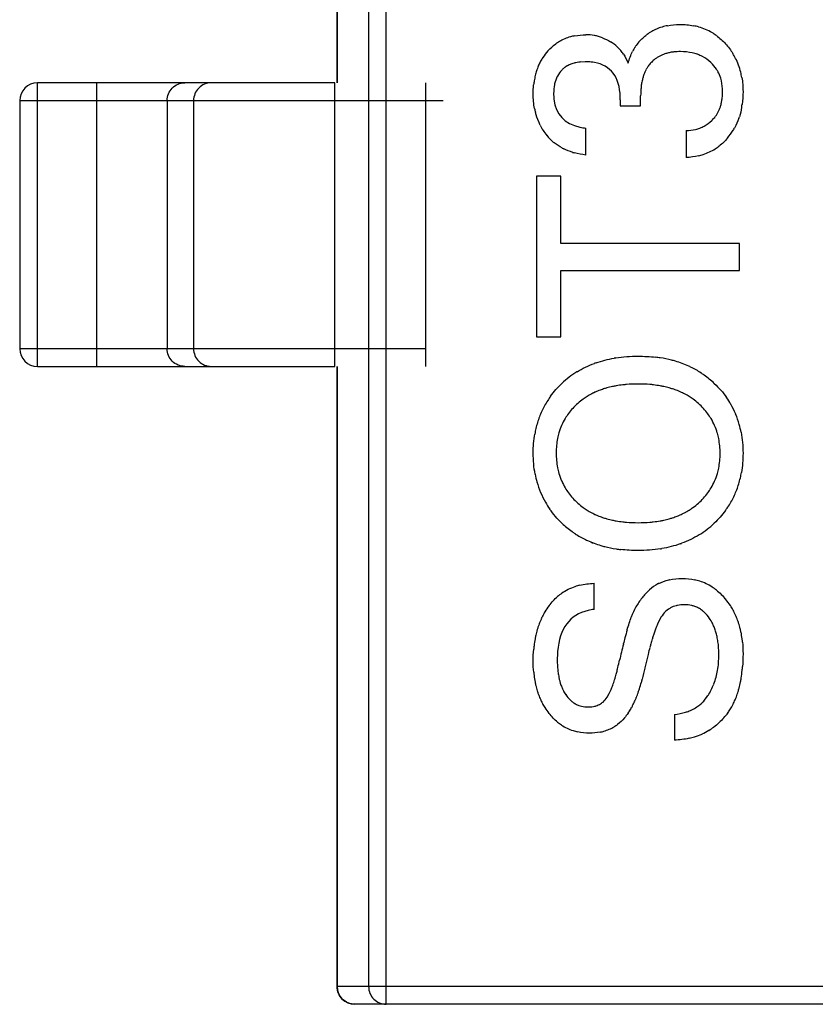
# Model space of a CAD drawing. Header units: millimetres. Extents: x 72 to 239, y 133 to 319.
# Tile 16 of 240: x 101.61 to 102.73, y 178.17 to 179.56. Entities that reach past the tile are written whole.
import ezdxf

# ---------------------------------------------------------------- set-up
doc = ezdxf.new("R2010")
doc.units = ezdxf.units.MM
doc.header["$LTSCALE"] = 5
doc.layers.get('0').update_dxf_attribs({"linetype": 'CONTINUOUS'})

msp = doc.modelspace()

# ---------------------------------------------------------------- linework, layer by layer
for p, q in [((102.1229, 178.1692), (102.1229, 180.3692)), ((102.0535, 180.3442), (102.0535, 179.4692)), ((102.0538, 179.4692), (102.0538, 180.3442)), ((102.0981, 180.3442), (102.0981, 178.1942)), ((102.4038, 179.499), (102.3965, 179.4986)), ((101.6308, 179.0692), (101.6308, 179.4692)), ((102.0504, 179.4692), (101.6308, 179.4692)), ((101.7141, 179.4692), (101.7141, 179.0692)), ((102.0504, 179.0692), (102.0504, 179.4692)), ((102.1783, 179.4692), (102.1783, 179.0692)), ((102.4819, 179.437), (102.4819, 179.4511)), ((101.6058, 179.4442), (101.6058, 179.0942)), ((101.6058, 179.4442), (102.2033, 179.4442)), ((101.8138, 179.4442), (101.8138, 179.0942)), ((101.8511, 179.4442), (101.8511, 179.0942)), ((102.4532, 179.4454), (102.4532, 179.437)), ((102.4532, 179.437), (102.4819, 179.437)), ((102.4047, 179.3674), (102.4047, 179.4054)), ((102.5459, 179.4019), (102.5459, 179.3638)), ((102.3351, 179.3374), (102.3351, 179.1107)), ((102.3691, 179.3374), (102.3351, 179.3374)), ((102.3691, 179.2426), (102.3691, 179.3374)), ((102.6215, 179.2426), (102.3691, 179.2426)), ((102.6215, 179.2046), (102.6215, 179.2426)), ((102.3691, 179.1107), (102.3691, 179.2046)), ((102.3691, 179.2046), (102.6215, 179.2046)), ((102.3351, 179.1107), (102.3691, 179.1107)), ((102.1783, 179.0942), (101.6058, 179.0942)), ((101.6308, 179.0692), (102.0504, 179.0692)), ((102.0535, 179.0692), (102.0535, 178.1942)), ((102.0538, 178.1942), (102.0538, 179.0692)), ((102.4161, 178.7263), (102.4161, 178.7632)), ((102.5092, 178.7129), (102.5054, 178.7049)), ((102.3643, 178.6551), (102.3647, 178.644)), ((102.4348, 178.6026), (102.4376, 178.6075)), ((102.5295, 178.5783), (102.5295, 178.5419)), ((103.4031, 178.1942), (102.0535, 178.1942)), ((103.3781, 178.1692), (102.0785, 178.1692))]:
    msp.add_line(p, q)
for centre, radius, start, end in [((102.534, 179.4775), 0.0738, 113.644, 125.7626), ((102.5339, 179.4774), 0.0739, 107.1817, 113.5993), ((102.535, 179.4741), 0.0773, 101.3156, 107.1721), ((102.5399, 179.4643), 0.0871, 74.1501, 79.0191), ((102.5415, 179.4698), 0.0813, 66.8864, 74.1638), ((102.5427, 179.4727), 0.0783, 59.5281, 66.8638), ((102.4005, 179.471), 0.0656, 113.1814, 120.4738), ((102.4013, 179.4691), 0.0677, 105.9148, 113.1592), ((102.4025, 179.4648), 0.0721, 101.0139, 105.9256), ((102.4048, 179.4719), 0.0652, 79.6067, 90.0615), ((102.4049, 179.473), 0.0641, 74.1266, 79.5636), ((102.4045, 179.4716), 0.0655, 68.9167, 74.1187), ((102.5424, 179.4722), 0.0788, 54.0561, 59.5151), ((102.4009, 179.4703), 0.0664, 120.4847, 125.8829), ((102.4104, 179.4794), 0.0559, 46.2539, 58.8148), ((102.4084, 179.4773), 0.0588, 39.6064, 46.2525), ((102.5321, 179.4823), 0.069, 146.6075, 153.1202), ((102.5288, 179.4844), 0.0652, 139.2805, 146.5951), ((102.4054, 179.4648), 0.0735, 146.797, 151.5611), ((102.4046, 179.4654), 0.0725, 137.4946, 146.7888), ((102.4047, 179.4742), 0.0636, 33.9327, 39.604), ((102.5294, 179.4675), 0.0446, 127.2202, 129.7374), ((102.5296, 179.4672), 0.0449, 121.7647, 127.2136), ((102.5301, 179.4664), 0.0459, 118.8109, 121.7694), ((102.5309, 179.4649), 0.0475, 113.8301, 118.795), ((102.5319, 179.4627), 0.05, 110.8758, 113.8428), ((102.5331, 179.4595), 0.0534, 106.0445, 110.8516), ((102.5343, 179.4554), 0.0577, 103.3507, 106.0673), ((102.5356, 179.4498), 0.0634, 98.4536, 103.3121), ((102.5366, 179.4433), 0.07, 96.3666, 98.4949), ((102.5411, 179.4514), 0.0617, 70.3823, 77.1719), ((102.5429, 179.4562), 0.0566, 62.3115, 70.3745), ((102.5436, 179.4576), 0.055, 47.2862, 62.2574), ((102.535, 179.4628), 0.0906, 26.9075, 31.7671), ((102.5344, 179.4625), 0.0913, 20.4588, 26.8952), ((102.4133, 179.4612), 0.0822, 158.5305, 161.1629), ((102.4097, 179.4627), 0.0783, 154.1952, 158.5414), ((102.4071, 179.4639), 0.0755, 151.5548, 154.1819), ((102.3953, 179.4631), 0.0346, 127.8052, 135.5498), ((102.3955, 179.4629), 0.0348, 125.3719, 127.8046), ((102.3959, 179.4622), 0.0356, 120.0318, 125.3573), ((102.3966, 179.461), 0.037, 117.1866, 120.0435), ((102.3975, 179.4592), 0.039, 112.3892, 117.1665), ((102.3985, 179.4568), 0.0416, 109.5516, 112.4061), ((102.3996, 179.4536), 0.045, 104.9748, 109.5254), ((102.4007, 179.4496), 0.0492, 102.4043, 104.9997), ((102.4019, 179.4443), 0.0546, 97.8463, 102.3662), ((102.4028, 179.4382), 0.0608, 95.8711, 97.8874), ((102.4054, 179.4339), 0.065, 80.0141, 84.011), ((102.5337, 179.4643), 0.05, 147.4845, 152.4668), ((102.5318, 179.4655), 0.0477, 145.0934, 147.4612), ((102.5303, 179.4666), 0.0459, 137.6453, 145.1202), ((102.5299, 179.4669), 0.0453, 129.7592, 137.6526), ((102.5306, 179.4611), 0.0954, 14.0554, 20.4434), ((102.4322, 179.4564), 0.1017, 167.8697, 172.2368), ((102.4241, 179.458), 0.0935, 165.4092, 167.839), ((102.4181, 179.4596), 0.0873, 161.182, 165.4272), ((102.3985, 179.4608), 0.0385, 152.3289, 153.3568), ((102.5507, 179.4576), 0.0683, 162.3087, 166.5272), ((102.5447, 179.4594), 0.062, 159.6182, 162.2799), ((102.5401, 179.4612), 0.0571, 155.177, 159.6396), ((102.5365, 179.4628), 0.0531, 152.4474, 155.1525), ((102.5483, 179.462), 0.0485, 28.2121, 32.9195), ((102.5416, 179.4595), 0.0556, 12.8982, 16.9656), ((102.5243, 179.4595), 0.1018, 9.8077, 14.069), ((101.6308, 179.4442), 0.025, 90, 180), ((102.4414, 179.455), 0.1111, 172.2041, 174.139), ((102.4115, 179.4566), 0.0522, 167.6106, 168.7718), ((102.5779, 179.4526), 0.0959, 173.0282, 174.7962), ((102.5673, 179.454), 0.0853, 168.9096, 173.0718), ((102.5579, 179.4558), 0.0757, 166.499, 168.8698), ((102.527, 179.4557), 0.0704, 351.5944, 353.7202), ((102.547, 179.4509), 0.0498, 336.4875, 339.4292), ((102.5437, 179.4521), 0.0533, 339.4528, 344.129), ((102.5395, 179.4533), 0.0577, 344.1071, 346.8238), ((102.5337, 179.4546), 0.0636, 346.8619, 351.6353), ((102.5131, 179.4545), 0.1131, 349.8534, 352.097), ((102.425, 179.4506), 0.0945, 190.6856, 193.9741), ((102.4179, 179.4487), 0.0872, 193.9117, 202.9143), ((102.552, 179.4484), 0.0442, 313.1285, 320.9214), ((102.5523, 179.4481), 0.0438, 320.9367, 323.4584), ((102.552, 179.4484), 0.0443, 323.4667, 328.736), ((102.551, 179.449), 0.0454, 328.73, 331.6581), ((102.5494, 179.4499), 0.0472, 331.6743, 336.5004), ((102.5316, 179.4501), 0.0941, 340.9162, 342.2969), ((102.4139, 179.4472), 0.0829, 202.9731, 206.8064), ((102.4136, 179.447), 0.0826, 206.8283, 218.8822), ((102.5473, 179.4519), 0.0499, 283.9882, 291.4632), ((102.5474, 179.4516), 0.0496, 291.4876, 299.0471), ((102.5405, 179.4464), 0.0844, 328.7502, 331.0225), ((102.4034, 179.4387), 0.0694, 218.7813, 229.7495), ((102.5408, 179.4462), 0.084, 319.0386, 328.7441), ((102.403, 179.4382), 0.0688, 229.7763, 231.2123), ((102.5468, 179.4396), 0.0751, 302.4255, 307.6947), ((102.4066, 179.4441), 0.0757, 242.2346, 243.9313), ((102.4129, 179.4608), 0.0936, 253.2674, 254.9751), ((102.544, 179.4471), 0.0832, 283.6463, 288.3435), ((102.5457, 179.4421), 0.0778, 288.3305, 295.335), ((102.5469, 179.4394), 0.0749, 295.3552, 302.4131), ((101.6308, 179.0942), 0.025, 180, 270), ((102.4666, 178.9376), 0.1448, 109.2349, 110.1454), ((102.4743, 178.9064), 0.1769, 98.8804, 99.6172), ((102.4814, 178.9002), 0.1832, 81.209, 83.2533), ((102.484, 178.9158), 0.1674, 75.6759, 81.2579), ((102.487, 178.9281), 0.1548, 73.5364, 75.626), ((102.4904, 178.9389), 0.1434, 65.5575, 73.6039), ((102.4613, 178.9496), 0.1317, 121.9457, 133.3964), ((102.4611, 178.9499), 0.1312, 121.6936, 121.9288), ((102.4932, 178.9456), 0.1362, 64.2373, 65.4926), ((102.4949, 178.9489), 0.1325, 56.8783, 64.2605), ((102.4957, 178.9502), 0.1309, 54.6874, 56.8616), ((102.4947, 178.9489), 0.1325, 46.6194, 54.6678), ((102.4584, 178.9424), 0.0992, 117.3695, 119.6677), ((102.4603, 178.9387), 0.1034, 113.6691, 117.3581), ((102.4598, 178.9396), 0.1024, 114.9485, 117.368), ((102.4611, 178.9369), 0.1053, 113.6844, 114.9535), ((102.4624, 178.9338), 0.1087, 111.3189, 113.6783), ((102.4648, 178.9277), 0.1152, 107.7838, 111.3057), ((102.4672, 178.9203), 0.1231, 105.5283, 107.7956), ((102.4697, 178.911), 0.1327, 102.0414, 105.511), ((102.4721, 178.9001), 0.1438, 100.002, 102.0583), ((102.4745, 178.8863), 0.1579, 96.3989, 99.9758), ((102.4763, 178.8709), 0.1733, 94.8103, 96.4274), ((102.4805, 178.8726), 0.1717, 83.5235, 85.1571), ((102.4822, 178.8876), 0.1565, 79.962, 83.5516), ((102.4846, 178.9012), 0.1427, 77.8635, 79.9362), ((102.4869, 178.9119), 0.1318, 74.4037, 77.88), ((102.4894, 178.921), 0.1223, 72.106, 74.3868), ((102.4918, 178.9283), 0.1147, 68.5896, 72.1174), ((102.4941, 178.9342), 0.1083, 66.2048, 68.5766), ((102.4962, 178.9389), 0.1031, 62.5259, 66.2136), ((102.4981, 178.9426), 0.0991, 60.1997, 62.515), ((102.4532, 178.9551), 0.1219, 147.2397, 155.3448), ((102.4549, 178.954), 0.1239, 143.7751, 147.2412), ((102.4545, 178.9485), 0.092, 125.7318, 131.8745), ((102.4555, 178.9472), 0.0936, 123.7538, 125.7402), ((102.4567, 178.9453), 0.0959, 119.6596, 123.7438), ((102.4997, 178.9453), 0.0959, 56.1232, 60.2073), ((102.5008, 178.9471), 0.0938, 54.1153, 56.1137), ((102.5017, 178.9483), 0.0923, 47.9719, 54.1224), ((102.5027, 178.9546), 0.1228, 29.8263, 35.1598), ((102.4547, 178.9544), 0.1236, 155.3478, 159.3183), ((102.45, 178.9507), 0.0872, 143.5147, 148.904), ((102.5033, 178.955), 0.1221, 22.6564, 29.8139), ((102.4603, 178.9524), 0.1296, 159.3584, 166.96), ((102.4483, 178.9518), 0.0851, 148.9111, 156.2789), ((102.506, 178.9505), 0.0876, 30.9324, 36.3284), ((102.5075, 178.9514), 0.0859, 23.5731, 30.924), ((102.4989, 178.9532), 0.1268, 15.5318, 22.6354), ((102.4696, 178.9501), 0.1391, 166.9192, 170.2009), ((102.4544, 178.9498), 0.0915, 163.634, 168.7305), ((102.4498, 178.9512), 0.0867, 156.3017, 163.6397), ((102.5057, 178.9507), 0.0878, 16.2351, 23.5504), ((102.5008, 178.9492), 0.093, 11.1989, 16.2423), ((102.4905, 178.9509), 0.1355, 10.7773, 15.5447), ((102.4569, 178.9444), 0.094, 191.1457, 196.1527), ((102.5016, 178.9438), 0.0922, 343.6707, 348.7566), ((102.4868, 178.9434), 0.1394, 346.9137, 350.1966), ((102.4668, 178.9426), 0.1363, 190.7518, 195.5052), ((102.4583, 178.9402), 0.1274, 195.4923, 202.5775), ((102.4518, 178.9429), 0.0887, 196.1447, 203.4359), ((102.4498, 178.9421), 0.0865, 203.4584, 210.7883), ((102.5076, 178.9419), 0.0859, 329.0055, 336.3437), ((102.5062, 178.9425), 0.0874, 336.3663, 343.676), ((102.496, 178.9411), 0.1299, 339.3498, 346.9542), ((102.4511, 178.9429), 0.0881, 210.7972, 216.189), ((102.5058, 178.943), 0.088, 323.6327, 328.9986), ((102.5015, 178.9391), 0.124, 335.3403, 339.31), ((102.454, 178.9385), 0.1227, 202.5984, 209.7377), ((102.4545, 178.9388), 0.1233, 209.7501, 215.0724), ((102.503, 178.9384), 0.1224, 327.2373, 335.337), ((102.455, 178.9447), 0.0922, 227.8199, 233.9927), ((102.4559, 178.9458), 0.0936, 233.9857, 235.9916), ((102.4571, 178.9476), 0.0957, 236.0012, 240.1004), ((102.4586, 178.9503), 0.0989, 240.0928, 242.417), ((102.4977, 178.9507), 0.0994, 297.5269, 299.8309), ((102.4993, 178.9481), 0.0963, 299.8236, 303.9081), ((102.5004, 178.9464), 0.0942, 303.9173, 305.9068), ((102.5012, 178.9453), 0.0929, 305.9005, 312.0366), ((102.5013, 178.9396), 0.1244, 323.775, 327.2392), ((102.4605, 178.9539), 0.1029, 242.4279, 246.1295), ((102.46, 178.953), 0.102, 242.4182, 244.8172), ((102.4613, 178.9556), 0.1048, 244.8126, 246.1147), ((102.4626, 178.9586), 0.1081, 246.1207, 248.5016), ((102.4649, 178.9646), 0.1145, 248.5147, 252.0558), ((102.4673, 178.9718), 0.1221, 252.0443, 254.3336), ((102.4698, 178.9809), 0.1316, 254.3506, 257.8397), ((102.4721, 178.9916), 0.1425, 257.823, 259.9033), ((102.4745, 179.0052), 0.1563, 259.9293, 263.5313), ((102.4763, 179.0203), 0.1715, 263.503, 265.142), ((102.4804, 179.0194), 0.1706, 274.8627, 276.4977), ((102.4822, 179.0046), 0.1557, 276.4698, 280.0704), ((102.4845, 178.9912), 0.1421, 280.0961, 282.1676), ((102.4868, 178.9808), 0.1314, 282.1512, 285.6353), ((102.4893, 178.9719), 0.1222, 285.6521, 287.9303), ((102.4916, 178.9647), 0.1146, 287.919, 291.4498), ((102.4939, 178.9589), 0.1084, 291.4626, 293.8302), ((102.4959, 178.9543), 0.1033, 293.8215, 297.5161), ((102.462, 178.944), 0.1324, 226.5098, 234.5793), ((102.461, 178.9427), 0.1308, 234.5992, 236.7788), ((102.4942, 178.9446), 0.133, 302.03, 313.4091), ((102.4618, 178.944), 0.1324, 236.7955, 244.2026), ((102.4635, 178.9473), 0.136, 244.1793, 245.4344), ((102.4663, 178.954), 0.1433, 245.4996, 253.5681), ((102.465, 178.9507), 0.1398, 245.4493, 249.6949), ((102.4948, 178.9438), 0.132, 301.8275, 302.0058), ((102.4676, 178.9578), 0.1473, 249.6955, 253.5123), ((102.4697, 178.9648), 0.1547, 253.5002, 255.5963), ((102.4727, 178.9771), 0.1673, 255.6464, 261.2406), ((102.4753, 178.9928), 0.1832, 261.1915, 263.2403), ((102.4824, 178.9846), 0.175, 278.9892, 279.684), ((102.4897, 178.9549), 0.1443, 289.4118, 290.2638), ((102.5376, 178.6969), 0.0728, 101.876, 102.6201), ((102.5425, 178.6953), 0.0745, 72.2824, 77.9154), ((102.4126, 178.6883), 0.0738, 116.7198, 124.5982), ((102.4142, 178.6849), 0.0776, 108.9188, 116.6922), ((102.4164, 178.6786), 0.0843, 103.8753, 108.9392), ((102.5603, 178.6823), 0.0974, 132.6782, 141.7443), ((102.5318, 178.7133), 0.0553, 117.4781, 132.7366), ((102.5328, 178.7114), 0.0575, 116.2382, 117.5367), ((102.5432, 178.6973), 0.0724, 64.5312, 72.2753), ((102.5426, 178.6962), 0.0736, 56.7911, 64.5046), ((102.5402, 178.6926), 0.0779, 51.4441, 56.7966), ((102.4127, 178.6882), 0.074, 124.616, 130.502), ((102.5585, 178.6838), 0.0951, 141.7808, 146.4391), ((102.5281, 178.6792), 0.096, 33.1685, 39.71), ((102.4296, 178.6737), 0.0963, 143.0106, 149.2603), ((102.5635, 178.6811), 0.1009, 151.0761, 160.0321), ((102.5592, 178.6834), 0.0959, 146.4446, 151.021), ((102.54, 178.6993), 0.0333, 118.5352, 121.0414), ((102.542, 178.6937), 0.0392, 102.2611, 104.6947), ((102.5449, 178.6934), 0.0395, 70.3246, 76.6714), ((102.5454, 178.6948), 0.0381, 61.5233, 70.3141), ((102.545, 178.694), 0.0389, 52.7498, 61.4846), ((102.5432, 178.6916), 0.0419, 46.8423, 52.76), ((102.5275, 178.6788), 0.0967, 31.0554, 33.1695), ((102.526, 178.6779), 0.0985, 26.6439, 31.0466), ((102.4394, 178.6686), 0.1074, 155.4187, 157.7068), ((102.4351, 178.6706), 0.1027, 151.242, 155.4306), ((102.4321, 178.6722), 0.0993, 149.2431, 151.2278), ((102.5422, 178.697), 0.0364, 135.808, 137.6721), ((102.5262, 178.6779), 0.0638, 26.9361, 33.9898), ((102.5234, 178.6766), 0.1013, 24.2047, 26.6509), ((102.5198, 178.6751), 0.1053, 20.1677, 24.1925), ((102.515, 178.6733), 0.1104, 17.7214, 20.1779), ((102.4598, 178.6618), 0.1289, 163.7902, 167.4534), ((102.4514, 178.6642), 0.1202, 161.4881, 163.7719), ((102.4447, 178.6665), 0.1131, 157.7218, 161.5011), ((102.9049, 178.5679), 0.4606, 163.6622, 165.1128), ((102.6727, 178.6352), 0.1813, 158.6978, 160.5088), ((102.6383, 178.6486), 0.1443, 157.0232, 158.6875), ((102.5223, 178.6759), 0.0682, 24.7806, 26.983), ((102.5182, 178.674), 0.0727, 20.0405, 24.7503), ((102.5126, 178.672), 0.0787, 17.6302, 20.0668), ((102.5087, 178.6713), 0.117, 13.7875, 17.7049), ((102.501, 178.6694), 0.1249, 11.5101, 13.8029), ((102.4825, 178.6573), 0.152, 169.5634, 173.316), ((102.4697, 178.6596), 0.1391, 167.4357, 169.5364), ((103.0228, 178.5364), 0.5827, 165.0946, 165.9989), ((102.8237, 178.5859), 0.3401, 163.0653, 164.3488), ((102.7644, 178.604), 0.2781, 161.9355, 163.0574), ((102.7171, 178.6194), 0.2283, 160.4991, 161.9436), ((102.5057, 178.6698), 0.0859, 13.3851, 17.6008), ((102.4972, 178.6678), 0.0946, 11.1414, 13.413), ((102.4864, 178.6657), 0.1056, 6.9925, 11.1039), ((102.4909, 178.6674), 0.1353, 7.4108, 11.4837), ((102.4793, 178.6658), 0.147, 5.5844, 7.439), ((102.4967, 178.6555), 0.1664, 173.2869, 174.9585), ((103.2192, 178.488), 0.7849, 166.0435, 167.7338), ((102.9661, 178.5471), 0.4877, 165.0625, 166.2674), ((102.8864, 178.5683), 0.4052, 164.3336, 165.0457), ((102.4742, 178.6641), 0.118, 5.2657, 7.0326), ((103.163, 178.5), 0.6902, 166.6732, 167.9826), ((103.0471, 178.5271), 0.5711, 166.247, 166.6429), ((102.4897, 178.6533), 0.1254, 184.265, 186.0355), ((102.0791, 178.7344), 0.3814, 345.8131, 346.3541), ((102.0025, 178.7528), 0.4602, 346.3803, 347.7094), ((102.1712, 178.7109), 0.3239, 345.1582, 348.0127), ((102.421, 178.6612), 0.2052, 354.1569, 355.6487), ((102.4803, 178.6515), 0.1499, 185.3127, 187.0917), ((102.4674, 178.6498), 0.1369, 187.0615, 190.9906), ((102.4754, 178.6517), 0.111, 186.0103, 189.1426), ((102.4618, 178.6496), 0.0972, 189.158, 191.7637), ((102.4514, 178.6474), 0.0866, 191.7603, 194.7019), ((102.2148, 178.6978), 0.2409, 342.8827, 343.9988), ((102.1758, 178.709), 0.2815, 343.9915, 344.7811), ((102.1285, 178.7218), 0.3305, 344.7888, 345.8241), ((102.2213, 178.6979), 0.2721, 344.1286, 345.1005), ((102.4948, 178.6561), 0.0968, 338.8239, 344.958), ((102.4859, 178.6585), 0.1061, 344.9547, 350.062), ((102.4632, 178.6557), 0.1627, 348.7657, 350.7389), ((102.4431, 178.6589), 0.183, 350.7702, 354.1913), ((102.4559, 178.6477), 0.1253, 191.0187, 193.2445), ((102.4471, 178.6455), 0.1162, 193.227, 197.0363), ((102.4421, 178.645), 0.077, 194.6972, 198.0823), ((102.435, 178.6427), 0.0695, 198.0963, 200.8475), ((102.4285, 178.6401), 0.0625, 200.819, 205.4564), ((102.3324, 178.6579), 0.1167, 337.4528, 339.0205), ((102.3091, 178.6668), 0.1416, 339.0212, 340.5168), ((102.2814, 178.6766), 0.171, 340.513, 341.8038), ((102.2509, 178.6867), 0.2031, 341.7996, 342.88), ((102.2846, 178.6786), 0.2059, 340.434, 341.789), ((102.2541, 178.6885), 0.2379, 341.815, 344.1576), ((102.5019, 178.6533), 0.0893, 327.2195, 338.8561), ((102.4928, 178.6489), 0.1323, 343.0552, 345.3031), ((102.4791, 178.6525), 0.1465, 345.3264, 348.7893), ((102.4398, 178.6433), 0.1086, 197.0547, 199.4535), ((102.4341, 178.6413), 0.1025, 199.441, 203.3701), ((102.4296, 178.6394), 0.0976, 203.3846, 205.7796), ((102.4239, 178.638), 0.0575, 205.4967, 207.4708), ((102.4196, 178.6357), 0.0526, 207.4036, 214.2836), ((102.371, 178.641), 0.0745, 333.2762, 335.1049), ((102.354, 178.6489), 0.0932, 335.1299, 337.4768), ((102.3316, 178.6608), 0.1556, 336.2348, 337.9051), ((102.3096, 178.6696), 0.1794, 337.928, 340.4589), ((102.5131, 178.6421), 0.1109, 337.0533, 339.4418), ((102.5039, 178.6455), 0.1207, 339.4617, 343.0735), ((102.4261, 178.6377), 0.0938, 205.7692, 210.088), ((102.4238, 178.6364), 0.0911, 210.1008, 212.1837), ((102.4221, 178.6353), 0.0891, 212.1716, 218.6502), ((102.4086, 178.6262), 0.038, 226.995, 232.7808), ((102.4069, 178.6238), 0.0351, 232.766, 241.4492), ((102.4063, 178.6229), 0.034, 241.4875, 250.2469), ((102.4067, 178.6238), 0.035, 250.2608, 256.6364), ((102.4093, 178.6212), 0.0324, 283.2412, 285.4991), ((102.4098, 178.6195), 0.0306, 285.4755, 290.571), ((102.4108, 178.617), 0.0279, 304.5133, 310.2021), ((102.38, 178.6369), 0.1016, 327.6597, 331.3861), ((102.3787, 178.6376), 0.1031, 328.2671, 331.3693), ((102.3661, 178.6445), 0.1175, 331.3469, 333.2791), ((102.3503, 178.6524), 0.1351, 333.3062, 336.2622), ((102.5288, 178.6374), 0.0584, 291.663, 299.6698), ((102.5307, 178.634), 0.0545, 299.7001, 307.8947), ((102.531, 178.6335), 0.054, 307.9195, 314.1198), ((102.5312, 178.6333), 0.0908, 326.5428, 330.8478), ((102.5264, 178.636), 0.0963, 330.8316, 333.2162), ((102.5205, 178.6389), 0.1028, 333.2345, 337.069), ((102.3909, 178.6301), 0.0888, 325.6546, 327.616), ((102.3864, 178.6329), 0.0941, 327.6033, 328.2282), ((102.5265, 178.643), 0.0645, 286.6651, 291.6938), ((102.5378, 178.6288), 0.0828, 317.9644, 324.4793), ((102.5347, 178.631), 0.0866, 324.4503, 326.5232), ((102.4095, 178.6221), 0.0708, 230.6494, 236.1547), ((102.4073, 178.6189), 0.067, 236.1505, 244.0449), ((102.4069, 178.6182), 0.0661, 244.0734, 251.9934), ((102.4143, 178.6106), 0.0582, 293.6726, 301.2796), ((102.4141, 178.6107), 0.0584, 301.2951, 306.9704), ((102.5307, 178.6332), 0.0909, 301.5194, 306.7027), ((102.4076, 178.6204), 0.0684, 251.9995, 257.7311), ((102.4119, 178.6176), 0.0656, 281.1856, 286.1457), ((102.4132, 178.613), 0.0608, 286.1286, 293.6476), ((102.5288, 178.6394), 0.0973, 282.7125, 287.5067), ((102.5304, 178.6343), 0.092, 287.4986, 294.4764), ((102.5314, 178.6322), 0.0896, 294.4961, 301.5105), ((102.0785, 178.1942), 0.025, 180, 270)]:
    msp.add_arc(centre, radius, start, end)
for points in [[(102.5198, 179.5499), (102.5253, 179.551), (102.5311, 179.5516), (102.5371, 179.5516)], [(102.5371, 179.5516), (102.5439, 179.5516), (102.5504, 179.551), (102.5565, 179.5498)], [(102.3887, 179.5356), (102.3938, 179.5366), (102.3991, 179.5371), (102.4047, 179.5371)], [(102.4281, 179.5327), (102.4319, 179.5313), (102.4357, 179.5294), (102.4393, 179.5272)], [(102.4794, 179.527), (102.4828, 179.5308), (102.4866, 179.5343), (102.4908, 179.5374)], [(102.5887, 179.536), (102.5933, 179.5327), (102.5976, 179.5288), (102.6016, 179.5244)], [(102.3511, 179.5144), (102.3545, 179.5181), (102.3581, 179.5213), (102.362, 179.5241)], [(102.6016, 179.5244), (102.6056, 179.52), (102.6091, 179.5154), (102.6121, 179.5105)], [(102.4575, 179.5097), (102.46, 179.5059), (102.4623, 179.5016), (102.4643, 179.4969)], [(102.4643, 179.4969), (102.4659, 179.5029), (102.4679, 179.5085), (102.4705, 179.5135)], [(102.5379, 179.5133), (102.5347, 179.5133), (102.5317, 179.5132), (102.5288, 179.5129)], [(102.5548, 179.5115), (102.5496, 179.5127), (102.5439, 179.5133), (102.5379, 179.5133)], [(102.4122, 179.4986), (102.4095, 179.4988), (102.4067, 179.499), (102.4038, 179.499)], [(102.4528, 179.4546), (102.4503, 179.4813), (102.4368, 179.496), (102.4122, 179.4986)], [(102.589, 179.4884), (102.5868, 179.4919), (102.584, 179.4951), (102.5808, 179.498)], [(102.3641, 179.4781), (102.3625, 179.4749), (102.3613, 179.4715), (102.3605, 179.4678)], [(102.3706, 179.4873), (102.3682, 179.4847), (102.3661, 179.4819), (102.3644, 179.4787)], [(102.5949, 179.4758), (102.5939, 179.479), (102.5926, 179.4821), (102.591, 179.485)], [(102.6247, 179.4769), (102.6258, 179.4705), (102.6263, 179.4639), (102.6263, 179.4569)], [(102.3303, 179.4534), (102.3303, 179.4579), (102.3305, 179.4622), (102.3309, 179.4664)], [(102.3603, 179.4667), (102.3595, 179.4629), (102.3591, 179.4587), (102.3591, 179.4542)], [(102.4823, 179.4613), (102.482, 179.4581), (102.4819, 179.4547), (102.4819, 179.4511)], [(102.5975, 179.4569), (102.5975, 179.4623), (102.5969, 179.4673), (102.5959, 179.472)], [(102.3321, 179.4331), (102.3309, 179.4395), (102.3303, 179.4463), (102.3303, 179.4534)], [(102.3591, 179.4542), (102.3591, 179.4514), (102.3593, 179.4487), (102.3596, 179.4461)], [(102.4532, 179.4454), (102.4532, 179.4486), (102.4531, 179.4517), (102.4528, 179.4546)], [(102.597, 179.448), (102.5973, 179.4508), (102.5975, 179.4538), (102.5975, 179.4569)], [(102.6263, 179.4569), (102.6263, 179.4507), (102.6259, 179.4447), (102.6251, 179.4389)], [(102.3596, 179.4461), (102.3619, 179.4247), (102.3741, 179.4115), (102.3962, 179.4068)], [(102.6244, 179.4346), (102.6236, 179.43), (102.6226, 179.4257), (102.6212, 179.4215)], [(102.6205, 179.4194), (102.6188, 179.4145), (102.6168, 179.4099), (102.6143, 179.4055)], [(102.3962, 179.4068), (102.3989, 179.4062), (102.4017, 179.4057), (102.4047, 179.4054)], [(102.5715, 179.4082), (102.5753, 179.4103), (102.5789, 179.413), (102.5822, 179.4161)], [(102.5459, 179.4019), (102.5506, 179.4019), (102.5551, 179.4024), (102.5594, 179.4035)], [(102.3714, 179.3771), (102.3672, 179.3793), (102.3634, 179.3818), (102.3599, 179.3846)], [(102.6043, 179.3911), (102.6007, 179.387), (102.5969, 179.3833), (102.5927, 179.3801)], [(102.386, 179.3712), (102.3815, 179.3725), (102.3773, 179.3742), (102.3734, 179.3761)], [(102.4047, 179.3674), (102.399, 179.3681), (102.3937, 179.3691), (102.3887, 179.3704)], [(102.5636, 179.3663), (102.558, 179.365), (102.5521, 179.3641), (102.5459, 179.3638)], [(102.3921, 179.0616), (102.3998, 179.0663), (102.408, 179.0703), (102.4168, 179.0735)], [(102.4189, 179.0743), (102.4271, 179.0771), (102.4357, 179.0793), (102.4447, 179.0809)], [(102.447, 179.0812), (102.4569, 179.0828), (102.4674, 179.0836), (102.4784, 179.0836)], [(102.4784, 179.0836), (102.4869, 179.0836), (102.4951, 179.0831), (102.503, 179.0822)], [(102.3549, 179.0272), (102.3596, 179.0336), (102.3649, 179.0396), (102.3709, 179.0453)], [(102.4784, 179.0443), (102.4726, 179.0443), (102.4671, 179.0441), (102.4618, 179.0436)], [(102.495, 179.0436), (102.4896, 179.0441), (102.4841, 179.0443), (102.4784, 179.0443)], [(102.5858, 179.0453), (102.5923, 179.039), (102.5981, 179.0324), (102.6031, 179.0253)], [(102.3931, 179.017), (102.3881, 179.0125), (102.3837, 179.0077), (102.38, 179.0026)], [(102.5766, 179.0024), (102.5729, 179.0075), (102.5685, 179.0123), (102.5635, 179.0168)], [(102.6237, 178.9762), (102.6254, 178.9669), (102.6263, 178.957), (102.6263, 178.9467)], [(102.3303, 178.9467), (102.3303, 178.9562), (102.331, 178.9652), (102.3325, 178.9738)], [(102.3646, 178.9677), (102.3633, 178.9612), (102.3627, 178.9544), (102.3627, 178.9472)], [(102.594, 178.9464), (102.594, 178.9537), (102.5933, 178.9607), (102.592, 178.9673)], [(102.3627, 178.9472), (102.3627, 178.9399), (102.3633, 178.9329), (102.3646, 178.9262)], [(102.333, 178.9172), (102.3312, 178.9266), (102.3303, 178.9364), (102.3303, 178.9467)], [(102.592, 178.9258), (102.5933, 178.9324), (102.594, 178.9393), (102.594, 178.9464)], [(102.6263, 178.9467), (102.6263, 178.9373), (102.6256, 178.9283), (102.6241, 178.9196)], [(102.38, 178.8909), (102.3838, 178.8857), (102.3881, 178.8809), (102.3931, 178.8764)], [(102.5634, 178.8763), (102.5684, 178.8808), (102.5728, 178.8856), (102.5766, 178.8908)], [(102.3709, 178.8479), (102.3643, 178.8542), (102.3585, 178.8608), (102.3535, 178.8679)], [(102.6016, 178.866), (102.597, 178.8596), (102.5916, 178.8536), (102.5856, 178.8479)], [(102.4618, 178.8494), (102.4671, 178.849), (102.4726, 178.8487), (102.4784, 178.8487)], [(102.4784, 178.8487), (102.4841, 178.8487), (102.4896, 178.849), (102.4949, 178.8494)], [(102.5644, 178.8316), (102.5567, 178.8268), (102.5485, 178.8228), (102.5397, 178.8196)], [(102.4784, 178.8095), (102.4699, 178.8095), (102.4616, 178.81), (102.4538, 178.8109)], [(102.5097, 178.8118), (102.4998, 178.8103), (102.4894, 178.8095), (102.4784, 178.8095)], [(102.5377, 178.8188), (102.5295, 178.8159), (102.5209, 178.8137), (102.5118, 178.8122)], [(102.5074, 178.763), (102.5118, 178.7652), (102.5165, 178.7668), (102.5217, 178.768)], [(102.5226, 178.7682), (102.5282, 178.7693), (102.5342, 178.7699), (102.5406, 178.7699)], [(102.5406, 178.7699), (102.5467, 178.7699), (102.5525, 178.7693), (102.5581, 178.7681)], [(102.3962, 178.7604), (102.4024, 178.762), (102.4091, 178.7629), (102.4161, 178.7632)], [(102.5888, 178.7535), (102.5934, 178.7498), (102.5978, 178.7455), (102.6019, 178.7406)], [(102.3527, 178.7317), (102.3563, 178.7365), (102.3603, 178.7407), (102.3646, 178.7444)], [(102.4078, 178.7249), (102.3818, 178.719), (102.3674, 178.6997), (102.3647, 178.6669)], [(102.4161, 178.7263), (102.4132, 178.726), (102.4105, 178.7255), (102.4078, 178.7249)], [(102.5229, 178.7278), (102.5204, 178.7263), (102.5181, 178.7245), (102.516, 178.7223)], [(102.532, 178.7316), (102.5292, 178.7309), (102.5266, 178.7298), (102.5241, 178.7285)], [(102.5436, 178.733), (102.5401, 178.733), (102.5367, 178.7327), (102.5337, 178.732)], [(102.554, 178.7318), (102.5507, 178.7326), (102.5472, 178.733), (102.5436, 178.733)], [(102.4628, 178.6975), (102.4648, 178.7042), (102.4668, 178.7102), (102.4687, 178.7155)], [(102.5152, 178.7215), (102.513, 178.719), (102.511, 178.7161), (102.5092, 178.7129)], [(102.5791, 178.7136), (102.5769, 178.7169), (102.5745, 178.7198), (102.5718, 178.7222)], [(102.3303, 178.6535), (102.3303, 178.6592), (102.3305, 178.6648), (102.331, 178.6701)], [(102.5922, 178.6623), (102.5922, 178.6667), (102.592, 178.6709), (102.5916, 178.6749)], [(102.6256, 178.6801), (102.6261, 178.6749), (102.6263, 178.6695), (102.6263, 178.6639)], [(102.3647, 178.6669), (102.3644, 178.6631), (102.3643, 178.6592), (102.3643, 178.6551)], [(102.5904, 178.6402), (102.5916, 178.6472), (102.5922, 178.6545), (102.5922, 178.6623)], [(102.6263, 178.6639), (102.6263, 178.6576), (102.6261, 178.6515), (102.6257, 178.6457)], [(102.331, 178.6376), (102.3305, 178.6427), (102.3303, 178.648), (102.3303, 178.6535)], [(102.3761, 178.6061), (102.3782, 178.6031), (102.3803, 178.6006), (102.3827, 178.5984)], [(102.4288, 178.5957), (102.431, 178.5976), (102.433, 178.5999), (102.4348, 178.6026)], [(102.5686, 178.5948), (102.5717, 178.5978), (102.5744, 178.6012), (102.5769, 178.605)], [(102.3986, 178.5898), (102.4015, 178.5891), (102.4046, 178.5887), (102.4078, 178.5887)], [(102.4078, 178.5887), (102.4114, 178.5887), (102.4148, 178.5892), (102.4179, 178.59)], [(102.4205, 178.5909), (102.4227, 178.5917), (102.4247, 178.5927), (102.4266, 178.594)], [(102.3646, 178.5674), (102.3603, 178.5709), (102.3563, 178.575), (102.3526, 178.5797)], [(102.459, 178.5732), (102.456, 178.5697), (102.4527, 178.5667), (102.4493, 178.5641)], [(102.4642, 178.58), (102.4625, 178.5775), (102.4608, 178.5753), (102.459, 178.5732)], [(102.5295, 178.5783), (102.5351, 178.5788), (102.5402, 178.5798), (102.545, 178.5812)], [(102.5992, 178.5734), (102.5948, 178.5684), (102.5901, 178.5641), (102.585, 178.5603)], [(102.4095, 178.5518), (102.4038, 178.5518), (102.3983, 178.5524), (102.3931, 178.5535)], [(102.4246, 178.5532), (102.4199, 178.5523), (102.4148, 178.5518), (102.4095, 178.5518)], [(102.5502, 178.5445), (102.5436, 178.543), (102.5367, 178.5421), (102.5295, 178.5419)]]:
    msp.add_open_spline(points, degree=3)
for points, knots in [([(101.8138, 179.4442), (101.8138, 179.4475), (101.8151, 179.454), (101.8206, 179.4624), (101.8289, 179.4679), (101.8354, 179.4692), (101.8387, 179.4692)], [0, 0, 0, 0, 0.25044, 0.500571, 0.750377, 1, 1, 1, 1]), ([(101.876, 179.4692), (101.8728, 179.4692), (101.8662, 179.4679), (101.8579, 179.4624), (101.8524, 179.454), (101.8511, 179.4475), (101.8511, 179.4442)], [0, 0, 0, 0, 0.249556, 0.499321, 0.749493, 1, 1, 1, 1]), ([(101.8387, 179.0692), (101.8354, 179.0692), (101.8289, 179.0705), (101.8206, 179.0761), (101.8151, 179.0844), (101.8138, 179.091), (101.8138, 179.0942)], [0, 0, 0, 0, 0.249556, 0.499321, 0.749493, 1, 1, 1, 1]), ([(101.8511, 179.0942), (101.8511, 179.091), (101.8524, 179.0844), (101.8579, 179.0761), (101.8662, 179.0705), (101.8728, 179.0692), (101.876, 179.0692)], [0, 0, 0, 0, 0.25044, 0.500571, 0.750377, 1, 1, 1, 1]), ([(102.0785, 178.1692), (102.0753, 178.1692), (102.0688, 178.1705), (102.0605, 178.1761), (102.055, 178.1844), (102.0538, 178.191), (102.0538, 178.1942)], [0, 0, 0, 0, 0.249211, 0.498817, 0.749154, 1, 1, 1, 1]), ([(102.0981, 178.1942), (102.0981, 178.191), (102.0994, 178.1844), (102.1049, 178.1761), (102.1131, 178.1705), (102.1197, 178.1692), (102.1229, 178.1692)], [0, 0, 0, 0, 0.250846, 0.501182, 0.750788, 1, 1, 1, 1])]:
    msp.add_open_spline(points, degree=3, knots=knots)

doc.saveas('drawing.dxf')
